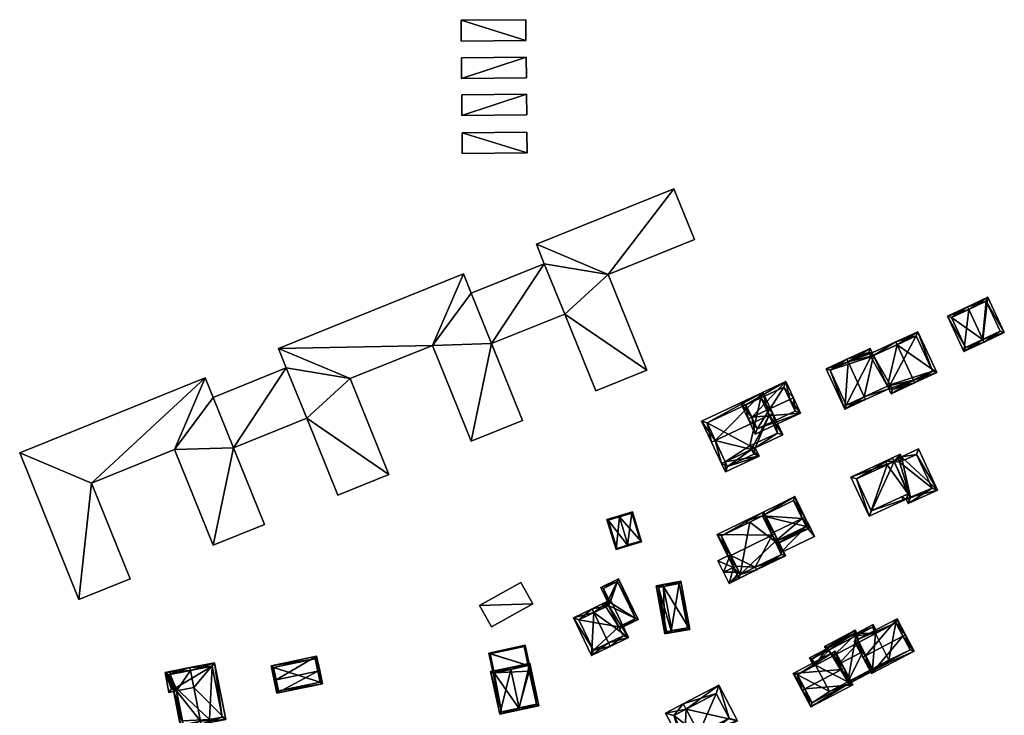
# Model space of a CAD drawing. Header units: inches. Extents: x 2558739 to 2563058, y 1133992 to 1137021.
# Tile 87 of 97: x 2560022 to 2560266, y 1136326 to 1136498. Entities that reach past the tile are written whole.
import ezdxf

# ---------------------------------------------------------------- set-up
doc = ezdxf.new("R2010")
doc.units = ezdxf.units.IN
doc.header["$MEASUREMENT"] = 0
doc.layers.add('Gebaeude Einzelhaus', color=10, linetype='Continuous')
doc.layers.add('Offenes Gebaeude', color=10, linetype='Continuous')

msp = doc.modelspace()

# ---------------------------------------------------------------- meshes
at = {"layer": 'Gebaeude Einzelhaus'}
mesh = msp.add_polyface(dxfattribs=at)
corners = [(2560040.057, 1136383.163, 386.84), (2560036.962, 1136354.38, 386.839), (2560049.618, 1136359.493, 386.839), (2560022.318, 1136390.634, 386.84), (2560068.149, 1136409.147, 386.84), (2560060.59, 1136391.458, 386.84), (2560075.125, 1136391.878, 386.84), (2560070.152, 1136367.787, 386.84), (2560070.092, 1136404.335, 386.84), (2560082.793, 1136372.894, 386.84), (2560088.177, 1136411.641, 386.84), (2560093.209, 1136399.183, 386.84), (2560113.517, 1136385.305, 386.84), (2560100.878, 1136380.199, 386.84), (2560103.955, 1136408.975, 386.84), (2560086.233, 1136416.453, 386.84), (2560124.307, 1136417.196, 386.84), (2560138.892, 1136417.637, 386.84), (2560133.869, 1136393.526, 386.84), (2560133.86, 1136430.094, 386.84), (2560131.916, 1136434.906, 386.84), (2560146.561, 1136398.653, 386.84), (2560151.916, 1136437.388, 386.84), (2560156.949, 1136424.931, 386.84), (2560177.273, 1136411.059, 386.84), (2560164.617, 1136405.947, 386.84), (2560167.712, 1136434.73, 386.84), (2560183.941, 1136455.922, 386.84), (2560189.024, 1136443.339, 386.84), (2560149.972, 1136442.2, 386.84), (2560133.86, 1136430.094, 372.836), (2560151.916, 1136437.388, 372.836), (2560131.916, 1136434.906, 372.836), (2560086.233, 1136416.453, 372.836), (2560088.177, 1136411.641, 372.836), (2560070.092, 1136404.335, 372.836), (2560068.149, 1136409.147, 372.836), (2560022.318, 1136390.634, 372.836), (2560036.962, 1136354.38, 372.836), (2560049.618, 1136359.493, 372.836), (2560040.057, 1136383.163, 372.836), (2560060.59, 1136391.458, 372.836), (2560070.152, 1136367.787, 372.836), (2560082.793, 1136372.894, 372.836), (2560075.125, 1136391.878, 372.836), (2560093.209, 1136399.183, 372.836), (2560100.878, 1136380.199, 372.836), (2560113.517, 1136385.305, 372.836), (2560103.955, 1136408.975, 372.836), (2560124.307, 1136417.196, 372.836), (2560133.869, 1136393.526, 372.836), (2560146.561, 1136398.653, 372.836), (2560138.892, 1136417.637, 372.836), (2560156.949, 1136424.931, 372.836), (2560164.617, 1136405.947, 372.836), (2560177.273, 1136411.059, 372.836), (2560167.712, 1136434.73, 372.836), (2560189.024, 1136443.339, 372.836), (2560183.941, 1136455.922, 372.836), (2560149.972, 1136442.2, 372.836)]
mesh.append_faces([[corners[k] for k in face] for face in [(22, 26, 29), (29, 26, 27), (27, 26, 28), (22, 23, 26), (26, 23, 24), (24, 23, 25), (19, 17, 22), (22, 17, 23), (17, 18, 21), (15, 16, 20), (20, 16, 19), (19, 16, 17), (17, 16, 18), (10, 14, 15), (15, 14, 16), (10, 11, 14), (14, 11, 12), (12, 11, 13), (8, 6, 10), (10, 6, 11), (6, 7, 9), (4, 5, 8), (8, 5, 6), (6, 5, 7), (3, 0, 4), (4, 0, 5), (3, 1, 0), (0, 1, 2)]], dxfattribs={"color": 13})
mesh.append_faces([[corners[k] for k in face] for face in [(36, 40, 37), (37, 40, 38), (38, 40, 39), (35, 41, 36), (36, 41, 40), (34, 44, 35), (35, 44, 41), (41, 44, 42), (42, 44, 43), (34, 45, 44), (45, 47, 46), (33, 48, 34), (34, 48, 45), (45, 48, 47), (30, 49, 32), (32, 49, 33), (33, 49, 48), (31, 52, 30), (30, 52, 49), (49, 52, 50), (50, 52, 51), (31, 53, 52), (53, 55, 54), (57, 56, 58), (58, 56, 59), (59, 56, 31), (31, 56, 53), (53, 56, 55), (22, 29, 31), (31, 29, 59), (29, 27, 59), (59, 27, 58), (27, 28, 58), (58, 28, 57), (28, 26, 57), (57, 26, 56), (26, 24, 56), (56, 24, 55), (24, 25, 55), (55, 25, 54), (25, 23, 54), (54, 23, 53), (23, 17, 53), (53, 17, 52), (17, 21, 52), (52, 21, 51), (21, 18, 51), (51, 18, 50), (18, 16, 50), (50, 16, 49), (16, 14, 49), (49, 14, 48), (14, 12, 48), (48, 12, 47), (12, 13, 47), (47, 13, 46), (13, 11, 46), (46, 11, 45), (11, 6, 45), (45, 6, 44), (6, 9, 44), (44, 9, 43), (9, 7, 43), (43, 7, 42), (7, 5, 42), (42, 5, 41), (5, 0, 41), (41, 0, 40), (0, 2, 40), (40, 2, 39), (2, 1, 39), (39, 1, 38), (1, 3, 38), (38, 3, 37), (3, 4, 37), (37, 4, 36), (4, 8, 36), (36, 8, 35), (8, 10, 35), (35, 10, 34), (10, 15, 34), (34, 15, 33), (15, 20, 33), (33, 20, 32), (20, 19, 32), (32, 19, 30), (19, 22, 30), (30, 22, 31)]], dxfattribs={"color": 41})
mesh = msp.add_polyface(dxfattribs=at)
corners = [(2560256.764, 1136426.066, 384.401), (2560256.446, 1136426.745, 384.401), (2560251.491, 1136424.429, 381.082), (2560255.578, 1136415.685, 381.082), (2560260.217, 1136418.682, 384.401), (2560260.534, 1136418.003, 384.401), (2560265.544, 1136420.344, 381.082), (2560261.456, 1136429.088, 381.082), (2560255.939, 1136416.682, 381.536), (2560264.547, 1136420.706, 381.532), (2560260.181, 1136418.665, 384.377), (2560261.095, 1136428.09, 381.532), (2560252.488, 1136424.067, 381.537), (2560260.181, 1136418.665, 373.848), (2560264.547, 1136420.706, 373.848), (2560261.095, 1136428.09, 373.848), (2560252.488, 1136424.067, 373.848), (2560255.939, 1136416.682, 373.848)]
mesh.append_faces([[corners[k] for k in face] for face in [(12, 8, 2), (0, 12, 1), (11, 0, 1), (1, 12, 2), (7, 11, 1), (9, 11, 6), (6, 11, 7), (4, 9, 5), (5, 8, 10), (10, 4, 5), (5, 9, 6), (2, 8, 3), (3, 8, 5), (4, 7, 0), (0, 7, 1), (5, 6, 4), (4, 6, 7), (0, 3, 4), (4, 3, 5), (0, 2, 3), (0, 1, 2)]], dxfattribs={"color": 13})
mesh.append_faces([[corners[k] for k in face] for face in [(13, 15, 14), (13, 16, 15), (13, 17, 16), (8, 17, 13), (8, 13, 10), (16, 17, 8), (12, 16, 8), (15, 16, 0), (0, 16, 12), (11, 15, 0), (14, 15, 9), (9, 15, 11), (13, 14, 9), (4, 13, 9), (10, 13, 4)]], dxfattribs={"color": 41})
mesh = msp.add_polyface(dxfattribs=at)
corners = [(2560239.043, 1136417.362, 385.231), (2560248.835, 1136410.463, 380.916), (2560244.174, 1136420.558, 380.916), (2560243.075, 1136408.629, 385.231), (2560243.389, 1136407.948, 385.231), (2560238.728, 1136418.043, 385.231), (2560237.563, 1136405.258, 380.916), (2560237.015, 1136406.444, 380.916), (2560236.701, 1136407.125, 380.916), (2560233.216, 1136414.671, 380.916), (2560232.901, 1136415.353, 380.916), (2560237.929, 1136406.253, 381.42), (2560237.381, 1136407.439, 381.42), (2560247.84, 1136410.829, 381.455), (2560243.807, 1136419.562, 381.456), (2560226.983, 1136413.095, 385.231), (2560232.406, 1136416.425, 380.916), (2560226.669, 1136413.776, 385.231), (2560230.964, 1136404.476, 385.231), (2560231.278, 1136403.795, 385.231), (2560221.541, 1136411.409, 380.916), (2560226.15, 1136401.426, 380.916), (2560232.04, 1136415.43, 381.428), (2560232.535, 1136414.357, 381.428), (2560222.537, 1136411.042, 381.489), (2560226.517, 1136402.422, 381.489), (2560237.381, 1136407.439, 372.824), (2560236.701, 1136407.125, 372.824), (2560237.929, 1136406.253, 372.824), (2560247.84, 1136410.829, 372.824), (2560243.807, 1136419.562, 372.824), (2560233.216, 1136414.671, 372.824), (2560232.535, 1136414.357, 372.824), (2560232.04, 1136415.43, 372.824), (2560222.537, 1136411.042, 372.824), (2560226.517, 1136402.422, 372.824)]
mesh.append_faces([[corners[k] for k in face] for face in [(21, 25, 19), (19, 25, 18), (15, 24, 17), (17, 24, 20), (20, 24, 21), (21, 24, 25), (23, 10, 9), (23, 22, 10), (10, 22, 16), (16, 22, 17), (17, 22, 15), (7, 18, 8), (7, 19, 18), (15, 21, 18), (18, 21, 19), (17, 20, 15), (15, 20, 21), (9, 18, 8), (8, 18, 7), (7, 18, 19), (10, 15, 9), (9, 15, 18), (10, 16, 15), (15, 16, 17), (2, 14, 5), (5, 14, 0), (4, 13, 1), (1, 13, 2), (2, 13, 14), (4, 3, 13), (12, 7, 8), (12, 11, 7), (7, 11, 6), (6, 11, 4), (4, 11, 3), (5, 9, 10), (5, 0, 9), (9, 5, 10), (8, 0, 9), (9, 0, 5), (7, 3, 8), (8, 3, 0), (7, 6, 3), (3, 6, 4), (0, 2, 5), (4, 1, 3), (3, 1, 0), (0, 1, 2)]], dxfattribs={"color": 13})
mesh.append_faces([[corners[k] for k in face] for face in [(32, 27, 35), (32, 35, 34), (32, 34, 33), (31, 27, 32), (8, 35, 27), (18, 25, 8), (8, 25, 35), (25, 24, 35), (35, 24, 34), (15, 22, 24), (24, 22, 34), (34, 22, 33), (22, 23, 33), (33, 23, 32), (23, 9, 32), (32, 9, 31), (26, 30, 29), (26, 29, 28), (31, 30, 26), (31, 26, 27), (9, 30, 31), (9, 14, 30), (9, 0, 14), (14, 13, 30), (30, 13, 29), (3, 11, 13), (13, 11, 29), (29, 11, 28), (11, 12, 28), (28, 12, 26), (12, 8, 26), (26, 8, 27)]], dxfattribs={"color": 41})
mesh = msp.add_polyface(dxfattribs=at)
corners = [(2560203.16, 1136399.434, 381.166), (2560211.596, 1136408.234, 379.617), (2560200.391, 1136402.99, 379.617), (2560212.553, 1136403.831, 381.166), (2560213.459, 1136404.255, 381.166), (2560202.254, 1136399.01, 381.166), (2560204.026, 1136395.223, 379.617), (2560215.231, 1136400.468, 379.617), (2560201.721, 1136402.509, 379.969), (2560204.509, 1136396.553, 379.987), (2560213.901, 1136400.95, 379.988), (2560211.115, 1136406.904, 379.97), (2560213.901, 1136400.95, 373.447), (2560211.115, 1136406.904, 373.447), (2560201.721, 1136402.509, 373.447), (2560204.509, 1136396.553, 373.447)]
mesh.append_faces([[corners[k] for k in face] for face in [(11, 8, 1), (3, 11, 4), (10, 3, 4), (4, 11, 1), (7, 9, 10), (7, 10, 4), (6, 9, 7), (0, 9, 5), (8, 0, 5), (5, 9, 6), (1, 8, 2), (2, 8, 5), (0, 7, 3), (3, 7, 4), (5, 6, 0), (0, 6, 7), (0, 2, 5), (4, 1, 3), (3, 1, 0), (0, 1, 2)]], dxfattribs={"color": 13})
mesh.append_faces([[corners[k] for k in face] for face in [(13, 15, 14), (12, 15, 13), (9, 15, 12), (9, 12, 10), (14, 15, 0), (0, 15, 9), (8, 14, 0), (13, 14, 8), (11, 13, 8), (12, 13, 3), (3, 13, 11), (10, 12, 3)]], dxfattribs={"color": 41})
mesh = msp.add_polyface(dxfattribs=at)
corners = [(2560207.431, 1136399.912, 383.156), (2560208.336, 1136400.336, 383.156), (2560205.889, 1136405.563, 380.833), (2560194.128, 1136393.685, 383.156), (2560190.774, 1136398.489, 380.833), (2560193.221, 1136393.261, 383.156), (2560210.81, 1136395.051, 380.833), (2560203.117, 1136391.45, 380.833), (2560204.023, 1136391.874, 380.833), (2560195.695, 1136387.976, 380.833), (2560196.602, 1136388.4, 380.833), (2560202.693, 1136392.355, 381.231), (2560209.48, 1136395.534, 381.232), (2560205.408, 1136404.233, 381.236), (2560192.104, 1136398.008, 381.235), (2560196.665, 1136385.903, 380.281), (2560204.994, 1136389.801, 380.281), (2560203.664, 1136390.284, 380.522), (2560197.148, 1136387.233, 380.522), (2560202.693, 1136392.355, 373.206), (2560203.117, 1136391.45, 373.206), (2560209.48, 1136395.534, 373.206), (2560205.408, 1136404.233, 373.206), (2560192.104, 1136398.008, 373.206), (2560196.602, 1136388.4, 373.206), (2560197.148, 1136387.233, 373.206), (2560203.664, 1136390.284, 373.206)]
mesh.append_faces([[corners[k] for k in face] for face in [(9, 18, 15), (10, 18, 9), (8, 17, 7), (18, 17, 16), (15, 18, 16), (16, 17, 8), (10, 16, 7), (7, 16, 8), (10, 15, 16), (10, 9, 15), (5, 3, 9), (9, 3, 10), (4, 14, 5), (5, 14, 3), (13, 1, 0), (4, 2, 14), (14, 2, 13), (13, 2, 1), (8, 12, 6), (6, 12, 1), (1, 12, 0), (8, 11, 12), (8, 7, 11), (7, 3, 10), (10, 3, 9), (9, 3, 5), (6, 0, 8), (8, 0, 7), (7, 0, 3), (6, 1, 0), (3, 4, 5), (0, 2, 3), (3, 2, 4), (0, 1, 2)]], dxfattribs={"color": 13})
mesh.append_faces([[corners[k] for k in face] for face in [(20, 26, 25), (20, 25, 24), (7, 17, 20), (20, 17, 26), (17, 18, 26), (26, 18, 25), (18, 24, 25), (18, 10, 24), (19, 24, 23), (19, 23, 22), (19, 22, 21), (20, 24, 19), (3, 24, 10), (3, 23, 24), (3, 14, 23), (14, 22, 23), (14, 13, 22), (0, 22, 13), (0, 21, 22), (0, 12, 21), (12, 11, 21), (21, 11, 19), (11, 7, 19), (19, 7, 20)]], dxfattribs={"color": 41})
mesh = msp.add_polyface(dxfattribs=at)
corners = [(2560238.309, 1136388.484, 386.218), (2560237.889, 1136389.391, 386.218), (2560227.671, 1136384.654, 381.241), (2560232.171, 1136374.949, 381.241), (2560242.22, 1136379.607, 386.136), (2560242.389, 1136379.685, 386.218), (2560229, 1136384.168, 381.683), (2560232.659, 1136376.276, 381.683), (2560241.796, 1136380.513, 386.134), (2560241.83, 1136378.078, 384.881), (2560242.389, 1136379.685, 384.315), (2560242.22, 1136379.607, 384.404), (2560249.031, 1136381.418, 381.088), (2560240.146, 1136389.649, 383.285), (2560238.309, 1136388.484, 384.316), (2560241.313, 1136379.186, 384.882), (2560241.796, 1136380.513, 384.406), (2560240.246, 1136379.794, 385.223), (2560240.666, 1136378.888, 385.223), (2560244.319, 1136391.583, 381.088), (2560239.845, 1136390.299, 383.285), (2560236.166, 1136388.593, 385.223), (2560236.587, 1136387.686, 385.223), (2560242.314, 1136379.405, 384.404), (2560247.704, 1136381.905, 381.565), (2560243.833, 1136390.255, 381.565), (2560239.66, 1136388.321, 383.763), (2560239.359, 1136388.971, 383.763), (2560238.309, 1136388.484, 372.765), (2560236.587, 1136387.686, 372.765), (2560229, 1136384.168, 372.765), (2560232.659, 1136376.276, 372.765), (2560241.796, 1136380.513, 372.765), (2560242.22, 1136379.607, 372.765), (2560242.389, 1136379.685, 372.765), (2560242.314, 1136379.405, 372.765), (2560247.704, 1136381.905, 372.765), (2560243.833, 1136390.255, 372.765), (2560239.66, 1136388.321, 372.765), (2560239.359, 1136388.971, 372.765)]
mesh.append_faces([[corners[k] for k in face] for face in [(17, 15, 18), (20, 14, 21), (21, 14, 22), (13, 27, 20), (20, 27, 14), (13, 26, 27), (12, 25, 19), (19, 25, 13), (13, 25, 26), (9, 24, 12), (12, 24, 25), (15, 23, 9), (9, 23, 24), (15, 11, 23), (17, 16, 15), (15, 16, 11), (14, 21, 22), (14, 20, 21), (14, 13, 20), (13, 12, 19), (15, 17, 18), (15, 16, 17), (9, 11, 15), (15, 11, 16), (14, 10, 13), (13, 10, 12), (12, 10, 9), (9, 10, 11), (7, 8, 4), (6, 7, 3), (3, 7, 4), (2, 6, 3), (1, 6, 2), (0, 6, 1), (0, 4, 5), (0, 3, 4), (0, 2, 3), (0, 1, 2)]], dxfattribs={"color": 13})
mesh.append_faces([[corners[k] for k in face] for face in [(36, 38, 37), (38, 28, 39), (33, 34, 35), (35, 34, 36), (36, 34, 38), (38, 34, 28), (27, 28, 14), (27, 39, 28), (27, 26, 39), (39, 26, 38), (26, 25, 38), (38, 25, 37), (25, 24, 37), (37, 24, 36), (24, 35, 36), (24, 23, 35), (11, 35, 23), (11, 33, 35), (29, 31, 30), (29, 32, 31), (32, 34, 33), (29, 28, 32), (32, 28, 34), (0, 5, 14), (14, 5, 10), (11, 5, 4), (11, 10, 5), (11, 32, 33), (11, 16, 32), (11, 4, 16), (16, 4, 8), (7, 16, 8), (7, 32, 16), (7, 31, 32), (7, 6, 31), (31, 6, 30), (14, 6, 0), (14, 29, 6), (6, 29, 30), (14, 28, 29)]], dxfattribs={"color": 41})
mesh = msp.add_polyface(dxfattribs=at)
corners = [(2560215.629, 1136374.434, 383.107), (2560216.303, 1136374.764, 383.107), (2560213.831, 1136379.815, 380.895), (2560205.814, 1136375.059, 381.19), (2560201.656, 1136373.861, 380.895), (2560201.986, 1136373.187, 381.19), (2560207.954, 1136370.681, 383.107), (2560208.92, 1136368.707, 382.118), (2560217.598, 1136372.115, 381.78), (2560209.25, 1136368.032, 381.78), (2560216.594, 1136372.46, 382.118), (2560213.488, 1136378.811, 381.191), (2560216.299, 1136373.064, 380.795), (2560213.488, 1136378.811, 373.339), (2560216.594, 1136372.46, 373.339), (2560216.299, 1136373.064, 380.895), (2560216.594, 1136372.46, 380.631), (2560216.594, 1136372.46, 380.531), (2560205.814, 1136375.06, 373.339), (2560208.92, 1136368.707, 380.53), (2560208.92, 1136368.706, 373.339), (2560208.92, 1136368.707, 380.63)]
mesh.append_faces([[corners[k] for k in face] for face in [(4, 3, 5), (11, 1, 0), (4, 2, 3), (3, 2, 11), (11, 2, 1), (9, 10, 8), (8, 10, 1), (1, 10, 0), (9, 7, 10), (0, 8, 1), (0, 7, 8), (8, 7, 9), (0, 6, 7), (0, 3, 6), (3, 4, 5), (0, 2, 3), (3, 2, 4), (0, 1, 2)]], dxfattribs={"color": 13})
mesh.append_faces([[corners[k] for k in face] for face in [(14, 18, 13), (14, 20, 18), (10, 7, 16), (16, 7, 21), (14, 19, 20), (14, 17, 19), (11, 13, 3), (3, 13, 18), (14, 12, 17), (15, 10, 16), (12, 0, 15), (15, 0, 10), (12, 11, 0), (14, 13, 12), (12, 13, 11)]], dxfattribs={"color": 41})
mesh = msp.add_polyface(dxfattribs=at)
corners = [(2560170.456, 1136374.799, 380.066), (2560173.691, 1136376.046, 379.291), (2560170.383, 1136375.038, 380.066), (2560175.949, 1136368.635, 379.291), (2560172.569, 1136367.863, 380.066), (2560172.641, 1136367.626, 380.066), (2560169.623, 1136366.708, 379.291), (2560167.364, 1136374.118, 379.291), (2560173.525, 1136375.735, 379.347), (2560175.638, 1136368.801, 379.347), (2560167.676, 1136373.951, 379.352), (2560169.789, 1136367.02, 379.352), (2560172.475, 1136367.834, 380.042), (2560172.475, 1136367.834, 373.212), (2560175.638, 1136368.801, 373.212), (2560173.525, 1136375.735, 373.212), (2560167.676, 1136373.951, 373.212), (2560169.789, 1136367.02, 373.212)]
mesh.append_faces([[corners[k] for k in face] for face in [(4, 9, 5), (5, 11, 12), (12, 4, 5), (5, 9, 3), (10, 11, 6), (6, 11, 5), (7, 10, 6), (0, 10, 2), (8, 0, 2), (2, 10, 7), (9, 8, 1), (3, 9, 1), (1, 8, 2), (7, 0, 2), (7, 6, 0), (0, 6, 4), (4, 6, 5), (3, 4, 5), (3, 0, 4), (3, 1, 0), (0, 1, 2)]], dxfattribs={"color": 13})
mesh.append_faces([[corners[k] for k in face] for face in [(13, 17, 16), (13, 16, 15), (13, 15, 14), (11, 17, 13), (11, 13, 12), (16, 17, 10), (10, 17, 11), (15, 16, 0), (0, 16, 10), (8, 15, 0), (14, 15, 9), (9, 15, 8), (13, 14, 9), (4, 13, 9), (12, 13, 4)]], dxfattribs={"color": 41})
mesh = msp.add_polyface(dxfattribs=at)
corners = [(2560208.158, 1136370.265, 383.82), (2560206.158, 1136376.063, 381.055), (2560194.639, 1136370.429, 381.055), (2560208.831, 1136370.594, 383.82), (2560197.988, 1136365.29, 383.82), (2560197.314, 1136364.96, 383.82), (2560199.286, 1136362.636, 382.465), (2560198.611, 1136362.306, 382.465), (2560204.005, 1136362.358, 381.399), (2560200.306, 1136360.55, 381.399), (2560211.48, 1136365.179, 381.055), (2560204.334, 1136361.685, 381.055), (2560205.814, 1136375.059, 381.396), (2560195.643, 1136370.085, 381.396), (2560210.476, 1136365.523, 381.399), (2560208.92, 1136368.707, 382.118), (2560207.954, 1136370.681, 383.107), (2560210.294, 1136365.896, 379.302), (2560210.476, 1136365.523, 373.339), (2560210.294, 1136365.896, 379.402), (2560208.92, 1136368.707, 380.63), (2560208.92, 1136368.706, 373.339), (2560208.92, 1136368.707, 380.53), (2560205.814, 1136375.059, 381.19), (2560202.661, 1136373.517, 373.339), (2560195.643, 1136370.085, 373.339), (2560205.814, 1136375.06, 373.339), (2560197.903, 1136365.464, 380.685), (2560197.903, 1136365.464, 380.785), (2560200.306, 1136360.55, 373.339), (2560200.021, 1136361.132, 381.597), (2560200.306, 1136360.55, 381.299), (2560199.286, 1136362.636, 382.365), (2560204.005, 1136362.359, 381.299)]
mesh.append_faces([[corners[k] for k in face] for face in [(8, 14, 11), (11, 14, 10), (10, 14, 3), (3, 14, 0), (6, 5, 4), (6, 7, 5), (1, 13, 2), (2, 13, 5), (5, 13, 4), (3, 12, 1), (1, 12, 13), (3, 0, 12), (0, 10, 3), (4, 8, 0), (0, 8, 10), (10, 8, 11), (4, 6, 8), (8, 6, 9), (4, 5, 6), (6, 5, 7), (0, 2, 4), (4, 2, 5), (3, 1, 0), (0, 1, 2)]], dxfattribs={"color": 13})
mesh.append_faces([[corners[k] for k in face] for face in [(21, 24, 26), (18, 29, 21), (21, 29, 24), (24, 29, 25), (29, 33, 31), (33, 14, 8), (29, 18, 33), (33, 18, 14), (4, 28, 6), (27, 30, 32), (30, 31, 9), (27, 29, 30), (30, 29, 31), (27, 25, 29), (4, 13, 28), (28, 13, 27), (27, 13, 25), (23, 13, 12), (26, 24, 23), (23, 24, 13), (13, 24, 25), (12, 16, 23), (17, 21, 22), (17, 18, 21), (15, 14, 20), (20, 14, 19), (19, 14, 17), (17, 14, 18), (12, 0, 16), (16, 0, 15), (15, 0, 14)]], dxfattribs={"color": 41})
mesh = msp.add_polyface(dxfattribs=at)
corners = [(2560166.226, 1136353.283, 382.626), (2560166.661, 1136352.382, 382.626), (2560167.112, 1136352.599, 382.346), (2560167.509, 1136353.903, 381.827), (2560167.778, 1136352.921, 381.931), (2560175.113, 1136349.406, 379.086), (2560170.325, 1136347.649, 381.931), (2560170.24, 1136359.491, 379.086), (2560170.542, 1136347.198, 381.931), (2560165.844, 1136357.366, 381.823), (2560166.511, 1136357.133, 381.543), (2560168.176, 1136353.67, 381.547), (2560166.894, 1136353.05, 382.346), (2560170.007, 1136358.823, 379.366), (2560174.445, 1136349.639, 379.366), (2560170.007, 1136358.823, 372.798), (2560174.445, 1136349.639, 372.798), (2560166.511, 1136357.133, 372.798), (2560168.176, 1136353.67, 372.798), (2560166.894, 1136353.05, 372.798), (2560167.112, 1136352.599, 372.798), (2560170.325, 1136347.649, 372.798), (2560167.778, 1136352.921, 372.798)]
mesh.append_faces([[corners[k] for k in face] for face in [(0, 12, 1), (1, 12, 2), (14, 8, 6), (14, 5, 8), (13, 7, 14), (14, 7, 5), (10, 9, 13), (13, 9, 7), (0, 3, 12), (12, 3, 11), (11, 3, 10), (10, 3, 9), (3, 7, 9), (5, 6, 8), (3, 4, 7), (7, 4, 5), (5, 4, 6), (0, 2, 3), (3, 2, 4), (0, 1, 2)]], dxfattribs={"color": 13})
mesh.append_faces([[corners[k] for k in face] for face in [(16, 18, 15), (15, 18, 17), (16, 22, 18), (18, 22, 19), (19, 22, 20), (16, 21, 22), (16, 14, 21), (21, 14, 6), (2, 12, 20), (20, 12, 19), (12, 11, 19), (19, 11, 18), (11, 10, 18), (18, 10, 17), (10, 13, 17), (17, 13, 15), (13, 14, 15), (15, 14, 16)]], dxfattribs={"color": 41})
mesh = msp.add_polyface(dxfattribs=at)
corners = [(2560181.357, 1136357.592, 382.001), (2560187.859, 1136346.998, 380.785), (2560185.659, 1136358.895, 380.785), (2560183.378, 1136346.674, 382.001), (2560183.468, 1136346.185, 382.001), (2560181.266, 1136358.083, 382.001), (2560179.51, 1136357.758, 381.116), (2560181.71, 1136345.86, 381.116), (2560187.276, 1136347.399, 380.921), (2560182.111, 1136346.443, 381.364), (2560183.254, 1136346.651, 381.939), (2560185.259, 1136358.313, 380.921), (2560180.093, 1136357.358, 381.364), (2560183.254, 1136346.651, 373.384), (2560187.276, 1136347.399, 373.384), (2560185.259, 1136358.313, 373.384), (2560180.093, 1136357.358, 373.384), (2560182.111, 1136346.443, 373.384)]
mesh.append_faces([[corners[k] for k in face] for face in [(12, 9, 6), (6, 9, 7), (0, 12, 5), (11, 0, 5), (5, 12, 6), (2, 11, 5), (8, 11, 1), (1, 11, 2), (3, 8, 4), (4, 9, 10), (10, 3, 4), (7, 9, 4), (4, 8, 1), (0, 7, 3), (3, 7, 4), (0, 6, 7), (0, 5, 6), (0, 2, 5), (4, 1, 3), (3, 1, 0), (0, 1, 2)]], dxfattribs={"color": 13})
mesh.append_faces([[corners[k] for k in face] for face in [(13, 17, 16), (13, 16, 15), (13, 15, 14), (9, 17, 13), (9, 13, 10), (16, 17, 12), (12, 17, 9), (0, 16, 12), (15, 16, 11), (11, 16, 0), (14, 15, 8), (8, 15, 11), (13, 14, 8), (10, 13, 8), (10, 8, 3)]], dxfattribs={"color": 41})
mesh = msp.add_polyface(dxfattribs=at)
corners = [(2560167.763, 1136343.669, 385.197), (2560168.198, 1136342.77, 385.197), (2560172.733, 1136344.961, 382.1), (2560164.141, 1136351.164, 385.197), (2560168.243, 1136354.256, 382.1), (2560163.706, 1136352.065, 385.197), (2560159.114, 1136349.845, 382.1), (2560163.605, 1136340.551, 382.1), (2560171.398, 1136345.426, 382.715), (2560167.778, 1136352.921, 382.714), (2560160.449, 1136349.38, 382.707), (2560164.07, 1136341.886, 382.707), (2560171.398, 1136345.426, 372.798), (2560164.07, 1136341.886, 372.798), (2560170.325, 1136347.649, 381.931), (2560167.778, 1136352.921, 381.931), (2560170.325, 1136347.649, 372.798), (2560167.112, 1136352.599, 382.346), (2560160.449, 1136349.38, 372.798), (2560167.112, 1136352.599, 372.798), (2560167.778, 1136352.921, 372.798)]
mesh.append_faces([[corners[k] for k in face] for face in [(7, 11, 1), (1, 11, 0), (10, 5, 3), (7, 6, 11), (11, 6, 10), (10, 6, 5), (4, 9, 5), (5, 9, 3), (8, 1, 0), (4, 2, 9), (9, 2, 8), (8, 2, 1), (3, 7, 0), (0, 7, 1), (5, 6, 3), (3, 6, 7), (3, 4, 5), (0, 2, 3), (3, 2, 4), (0, 1, 2)]], dxfattribs={"color": 13})
mesh.append_faces([[corners[k] for k in face] for face in [(16, 19, 20), (16, 18, 19), (12, 13, 16), (16, 13, 18), (11, 10, 13), (13, 10, 18), (18, 17, 19), (17, 9, 15), (17, 3, 9), (18, 10, 17), (17, 10, 3), (16, 14, 12), (12, 14, 8), (8, 14, 9), (9, 14, 15), (0, 11, 8), (8, 11, 12), (12, 11, 13)]], dxfattribs={"color": 41})
mesh = msp.add_polyface(dxfattribs=at)
corners = [(2560240.466, 1136345.328, 384.082), (2560241.13, 1136345.679, 384.082), (2560239.045, 1136349.624, 381.237), (2560231.242, 1136340.455, 384.082), (2560228.494, 1136344.05, 381.237), (2560230.579, 1136340.105, 384.082), (2560243.275, 1136341.616, 381.237), (2560232.725, 1136336.043, 381.237), (2560238.732, 1136348.61, 381.715), (2560242.262, 1136341.929, 381.701), (2560229.507, 1136343.737, 381.715), (2560233.038, 1136337.056, 381.701), (2560238.732, 1136348.61, 373.731), (2560242.262, 1136341.929, 373.731), (2560233.731, 1136345.969, 381.29), (2560233.731, 1136345.968, 373.731), (2560229.507, 1136343.737, 381.29), (2560230.661, 1136341.554, 382.778), (2560232.961, 1136337.202, 379.98), (2560233.038, 1136337.056, 379.886), (2560232.961, 1136337.202, 373.731), (2560233.038, 1136337.056, 373.731), (2560237.033, 1136339.353, 373.731)]
mesh.append_faces([[corners[k] for k in face] for face in [(6, 11, 9), (7, 11, 6), (3, 11, 5), (10, 3, 5), (5, 11, 7), (8, 10, 4), (4, 10, 5), (2, 8, 4), (0, 8, 1), (9, 0, 1), (6, 9, 1), (1, 8, 2), (7, 3, 5), (7, 0, 3), (7, 6, 0), (0, 6, 1), (3, 4, 5), (0, 2, 3), (3, 2, 4), (0, 1, 2)]], dxfattribs={"color": 13})
mesh.append_faces([[corners[k] for k in face] for face in [(13, 22, 12), (12, 22, 15), (13, 21, 22), (22, 21, 20), (9, 19, 13), (13, 19, 21), (9, 11, 19), (19, 20, 21), (19, 18, 20), (17, 10, 16), (17, 3, 10), (19, 11, 18), (18, 11, 17), (17, 11, 3), (10, 14, 16), (14, 12, 15), (10, 8, 14), (14, 8, 12), (0, 9, 8), (8, 9, 12), (12, 9, 13)]], dxfattribs={"color": 41})
mesh = msp.add_polyface(dxfattribs=at)
corners = [(2560227.133, 1136333.614, 379.724), (2560222.183, 1136330.944, 379.696), (2560237.698, 1136339.139, 379.696), (2560222.16, 1136330.987, 379.724), (2560233.038, 1136337.056, 379.886), (2560237.548, 1136339.439, 379.886), (2560226.922, 1136334.013, 379.98), (2560232.961, 1136337.202, 379.98), (2560230.661, 1136341.554, 382.778), (2560224.624, 1136338.365, 382.778), (2560229.11, 1136346.046, 379.948), (2560229.507, 1136343.737, 381.29), (2560233.731, 1136345.969, 381.29), (2560223.471, 1136340.548, 381.29), (2560233.165, 1136348.221, 379.931), (2560234.173, 1136346.202, 381.29), (2560221.501, 1136342.096, 379.911), (2560228.731, 1136346.764, 379.46), (2560221.151, 1136342.759, 379.46), (2560218.94, 1136338.155, 381.29), (2560217.429, 1136339.945, 379.911), (2560218.498, 1136337.921, 381.29), (2560221.828, 1136342.55, 379.761), (2560222.178, 1136341.888, 380.212), (2560218.105, 1136339.736, 380.213), (2560228.523, 1136346.088, 379.761), (2560232.948, 1136347.538, 380.234), (2560228.903, 1136345.368, 380.251), (2560228.903, 1136345.368, 373.731), (2560232.948, 1136347.538, 373.731), (2560228.523, 1136346.088, 373.731), (2560221.828, 1136342.55, 373.731), (2560222.178, 1136341.888, 373.731), (2560218.105, 1136339.736, 373.731), (2560218.94, 1136338.155, 373.731), (2560226.922, 1136334.013, 373.731), (2560232.961, 1136337.202, 373.731), (2560233.731, 1136345.968, 373.731), (2560237.033, 1136339.353, 373.731), (2560222.391, 1136331.62, 373.731)]
mesh.append_faces([[corners[k] for k in face] for face in [(20, 24, 21), (21, 24, 19), (26, 15, 12), (26, 14, 15), (25, 10, 27), (27, 10, 26), (26, 10, 14), (22, 17, 25), (25, 17, 10), (22, 18, 17), (20, 16, 24), (24, 16, 23), (23, 16, 22), (22, 16, 18), (0, 1, 3), (0, 2, 1), (7, 4, 6), (6, 4, 0), (0, 4, 2), (2, 4, 5), (19, 20, 21), (13, 16, 19), (19, 16, 20), (16, 17, 18), (13, 10, 16), (16, 10, 17), (10, 12, 14), (14, 12, 15), (8, 11, 9), (9, 11, 13), (13, 11, 10), (10, 11, 12), (6, 8, 9), (6, 7, 8), (0, 4, 6), (6, 4, 7), (0, 2, 4), (4, 2, 5), (3, 1, 0), (0, 1, 2)]], dxfattribs={"color": 13})
mesh.append_faces([[corners[k] for k in face] for face in [(34, 35, 39), (36, 37, 38), (35, 28, 36), (36, 28, 37), (37, 28, 29), (33, 32, 34), (34, 32, 35), (35, 32, 28), (28, 32, 30), (30, 32, 31), (29, 26, 37), (37, 26, 12), (6, 36, 7), (6, 35, 36), (19, 24, 34), (34, 24, 33), (24, 23, 33), (33, 23, 32), (23, 22, 32), (32, 22, 31), (22, 25, 31), (31, 25, 30), (25, 28, 30), (25, 27, 28), (27, 26, 28), (28, 26, 29)]], dxfattribs={"color": 41})
mesh = msp.add_polyface(dxfattribs=at)
corners = [(2560148.207, 1136336.695, 382.19), (2560148.26, 1136336.451, 382.22), (2560148.571, 1136336.519, 382.22), (2560147.915, 1136338.038, 382.023), (2560147.146, 1136343.066, 381.408), (2560138.205, 1136341.12, 381.408), (2560139.477, 1136336.201, 382.023), (2560139.285, 1136336.159, 382.023), (2560139.529, 1136336.212, 382.023), (2560148.274, 1136336.71, 382.19), (2560146.955, 1136342.769, 381.438), (2560138.503, 1136340.929, 381.438), (2560148.274, 1136336.71, 373.498), (2560146.955, 1136342.769, 373.498), (2560138.503, 1136340.929, 373.498), (2560139.529, 1136336.212, 373.498), (2560148.207, 1136336.695, 373.498), (2560147.915, 1136338.038, 373.498)]
mesh.append_faces([[corners[k] for k in face] for face in [(11, 6, 5), (11, 8, 6), (5, 6, 7), (4, 11, 5), (9, 10, 4), (4, 10, 11), (1, 9, 2), (2, 9, 4), (1, 0, 9), (3, 5, 8), (8, 5, 6), (6, 5, 7), (3, 4, 5), (0, 2, 3), (3, 2, 4), (0, 1, 2)]], dxfattribs={"color": 13})
mesh.append_faces([[corners[k] for k in face] for face in [(12, 17, 13), (13, 17, 14), (14, 17, 15), (12, 16, 17), (12, 9, 16), (16, 9, 0), (14, 15, 11), (11, 15, 8), (11, 10, 14), (14, 10, 13), (10, 12, 13), (10, 9, 12)]], dxfattribs={"color": 41})
mesh = msp.add_polyface(dxfattribs=at)
corners = [(2560085.635, 1136334.521, 380.985), (2560095.678, 1136340.326, 379.105), (2560084.401, 1136337.944, 379.105), (2560095.934, 1136336.697, 380.985), (2560096.423, 1136336.8, 380.985), (2560085.146, 1136334.418, 380.985), (2560085.83, 1136331.178, 379.105), (2560097.108, 1136333.56, 379.105), (2560084.994, 1136337.558, 379.366), (2560095.292, 1136339.734, 379.366), (2560086.216, 1136331.77, 379.389), (2560096.515, 1136333.946, 379.389), (2560096.515, 1136333.946, 373.861), (2560095.292, 1136339.734, 373.861), (2560084.994, 1136337.558, 373.861), (2560086.216, 1136331.77, 373.861)]
mesh.append_faces([[corners[k] for k in face] for face in [(3, 9, 4), (11, 3, 4), (4, 9, 1), (7, 10, 11), (7, 11, 4), (6, 10, 7), (0, 10, 5), (8, 0, 5), (5, 10, 6), (9, 8, 2), (1, 9, 2), (2, 8, 5), (3, 7, 4), (5, 6, 0), (0, 6, 3), (3, 6, 7), (0, 2, 5), (4, 1, 3), (3, 1, 0), (0, 1, 2)]], dxfattribs={"color": 13})
mesh.append_faces([[corners[k] for k in face] for face in [(12, 15, 14), (12, 14, 13), (11, 15, 12), (10, 15, 11), (14, 15, 0), (0, 15, 10), (8, 14, 0), (13, 14, 9), (9, 14, 8), (12, 13, 3), (3, 13, 9), (11, 12, 3)]], dxfattribs={"color": 41})
mesh = msp.add_polyface(dxfattribs=at)
corners = [(2560216.277, 1136332.26, 384.318), (2560217.774, 1136327.821, 381.237), (2560228.146, 1136333.301, 381.237), (2560215.614, 1136331.91, 384.318), (2560225.324, 1136337.04, 384.318), (2560225.986, 1136337.39, 384.318), (2560223.784, 1136341.561, 381.237), (2560213.41, 1136336.081, 381.237), (2560227.133, 1136333.614, 381.737), (2560218.086, 1136328.835, 381.737), (2560223.471, 1136340.548, 381.727), (2560214.424, 1136335.769, 381.727), (2560224.624, 1136338.365, 382.778), (2560226.922, 1136334.013, 379.98), (2560227.133, 1136333.614, 379.724), (2560226.922, 1136334.013, 373.731), (2560227.133, 1136333.614, 373.731), (2560223.471, 1136340.548, 381.29), (2560218.94, 1136338.155, 381.29), (2560214.424, 1136335.769, 373.731), (2560218.94, 1136338.155, 373.731), (2560218.086, 1136328.835, 373.731), (2560222.391, 1136331.62, 373.731)]
mesh.append_faces([[corners[k] for k in face] for face in [(0, 9, 3), (11, 0, 3), (7, 11, 3), (10, 11, 6), (6, 11, 7), (4, 10, 5), (8, 4, 5), (5, 10, 6), (2, 8, 5), (1, 9, 8), (3, 9, 1), (1, 8, 2), (4, 7, 0), (0, 7, 3), (4, 6, 7), (4, 5, 6), (0, 2, 4), (4, 2, 5), (3, 1, 0), (0, 1, 2)]], dxfattribs={"color": 13})
mesh.append_faces([[corners[k] for k in face] for face in [(16, 22, 15), (22, 19, 20), (16, 21, 22), (22, 21, 19), (14, 21, 16), (8, 9, 14), (14, 9, 21), (0, 11, 9), (9, 11, 21), (21, 11, 19), (19, 18, 20), (18, 10, 17), (19, 11, 18), (18, 11, 10), (10, 12, 17), (13, 14, 15), (15, 14, 16), (12, 8, 13), (13, 8, 14), (10, 4, 12), (12, 4, 8)]], dxfattribs={"color": 41})
mesh = msp.add_polyface(dxfattribs=at)
corners = [(2560061.074, 1136331.791, 380.189), (2560060.928, 1136332.526, 380.189), (2560060.192, 1136332.381, 379.452), (2560062.143, 1136322.539, 379.452), (2560066.969, 1136324.26, 384.43), (2560067.115, 1136323.525, 384.43), (2560065.31, 1136332.63, 384.43), (2560064.339, 1136337.526, 384.43), (2560059.368, 1136336.541, 379.452), (2560059.514, 1136335.806, 379.452), (2560064.485, 1136336.791, 384.43), (2560073.229, 1136324.736, 379.452), (2560070.454, 1136338.739, 379.452), (2560062.733, 1136323.421, 380.189), (2560072.348, 1136325.326, 380.051), (2560069.864, 1136337.858, 380.051), (2560058.219, 1136336.314, 379.783), (2560061.074, 1136331.791, 381.214), (2560059.189, 1136331.418, 379.783), (2560059.101, 1136335.724, 380.342), (2560059.779, 1136332.3, 380.342), (2560060.928, 1136332.526, 381.214), (2560060.192, 1136332.381, 373.672), (2560060.928, 1136332.526, 373.672), (2560062.538, 1136324.405, 379.313), (2560062.733, 1136323.421, 379.313), (2560062.538, 1136324.405, 373.672), (2560069.189, 1136324.7, 379.313), (2560072.348, 1136325.326, 373.672), (2560069.189, 1136324.7, 373.672), (2560069.864, 1136337.858, 373.672), (2560059.514, 1136335.806, 373.672), (2560062.733, 1136323.421, 373.672), (2560059.101, 1136335.724, 373.672), (2560059.779, 1136332.3, 373.672)]
mesh.append_faces([[corners[k] for k in face] for face in [(20, 21, 17), (18, 20, 17), (19, 20, 16), (16, 20, 18), (7, 19, 16), (10, 19, 7), (10, 17, 6), (10, 16, 17), (17, 16, 18), (10, 7, 16), (7, 15, 10), (14, 5, 4), (14, 11, 5), (7, 12, 15), (15, 12, 14), (14, 12, 11), (2, 13, 3), (3, 13, 5), (5, 13, 4), (2, 0, 13), (2, 1, 0), (7, 9, 8), (7, 10, 9), (6, 12, 10), (10, 12, 7), (4, 11, 6), (6, 11, 12), (4, 5, 11), (7, 9, 10), (7, 8, 9), (0, 4, 6), (0, 3, 4), (4, 3, 5), (0, 2, 3), (0, 1, 2)]], dxfattribs={"color": 13})
mesh.append_faces([[corners[k] for k in face] for face in [(31, 34, 33), (31, 22, 34), (6, 17, 0), (21, 0, 17), (21, 1, 0), (20, 1, 21), (20, 2, 1), (20, 34, 2), (2, 34, 22), (20, 19, 34), (34, 19, 33), (10, 9, 19), (19, 9, 33), (33, 9, 31), (31, 23, 22), (23, 29, 26), (26, 29, 32), (31, 30, 23), (23, 30, 29), (29, 30, 28), (30, 9, 15), (15, 9, 10), (30, 31, 9), (15, 14, 30), (30, 14, 28), (28, 27, 29), (27, 13, 25), (27, 4, 13), (28, 14, 27), (27, 14, 4), (24, 23, 26), (24, 0, 23), (23, 0, 1), (25, 13, 24), (24, 13, 0), (2, 23, 1), (2, 22, 23)]], dxfattribs={"color": 41})
mesh = msp.add_polyface(dxfattribs=at)
corners = [(2560143.647, 1136337.109, 383.916), (2560138.661, 1136336.535, 382.146), (2560140.954, 1136326.006, 382.146), (2560143.541, 1136337.598, 383.916), (2560145.728, 1136327.557, 383.916), (2560145.834, 1136327.069, 383.916), (2560150.59, 1136328.104, 382.146), (2560148.298, 1136338.633, 382.146), (2560139.256, 1136336.153, 382.323), (2560141.336, 1136326.601, 382.323), (2560145.619, 1136327.533, 383.877), (2560149.995, 1136328.486, 382.328), (2560147.915, 1136338.038, 382.328), (2560145.619, 1136327.533, 373.498), (2560149.995, 1136328.486, 373.498), (2560148.207, 1136336.695, 382.19), (2560148.207, 1136336.695, 373.498), (2560147.915, 1136338.038, 382.023), (2560139.529, 1136336.212, 382.023), (2560139.256, 1136336.153, 373.498), (2560139.529, 1136336.212, 373.498), (2560141.336, 1136326.601, 373.498), (2560147.915, 1136338.038, 373.498)]
mesh.append_faces([[corners[k] for k in face] for face in [(4, 5, 10), (7, 12, 3), (3, 12, 0), (4, 11, 5), (5, 11, 6), (6, 11, 7), (7, 11, 12), (1, 9, 2), (2, 9, 5), (5, 9, 10), (3, 8, 1), (1, 8, 9), (3, 0, 8), (4, 7, 0), (0, 7, 3), (5, 6, 4), (4, 6, 7), (0, 2, 4), (4, 2, 5), (3, 1, 0), (0, 1, 2)]], dxfattribs={"color": 13})
mesh.append_faces([[corners[k] for k in face] for face in [(13, 16, 14), (13, 20, 16), (16, 20, 22), (13, 21, 20), (20, 21, 19), (10, 9, 13), (13, 9, 21), (9, 8, 21), (21, 8, 19), (19, 18, 20), (18, 0, 17), (17, 0, 12), (19, 8, 18), (18, 8, 0), (12, 15, 17), (15, 14, 16), (12, 11, 15), (15, 11, 14), (11, 13, 14), (11, 4, 13), (4, 10, 13)]], dxfattribs={"color": 41})
mesh = msp.add_polyface(dxfattribs=at)
corners = [(2560190.16, 1136321.138, 383.907), (2560190.855, 1136319.811, 383.907), (2560199.628, 1136324.403, 379.64), (2560186.948, 1136327.277, 383.907), (2560195.025, 1136333.196, 379.64), (2560186.253, 1136328.605, 383.907), (2560181.861, 1136326.308, 381.536), (2560186.464, 1136317.514, 381.536), (2560197.604, 1136325.036, 380.286), (2560194.391, 1136331.173, 380.286), (2560187.098, 1136319.538, 382.254), (2560183.886, 1136325.674, 382.254), (2560189.978, 1136321.043, 373.325), (2560187.098, 1136319.538, 373.325), (2560197.604, 1136325.036, 373.325), (2560194.391, 1136331.173, 373.325), (2560183.886, 1136325.674, 373.325)]
mesh.append_faces([[corners[k] for k in face] for face in [(11, 5, 3), (11, 6, 5), (10, 7, 11), (11, 7, 6), (0, 1, 10), (10, 1, 7), (5, 9, 3), (8, 1, 0), (8, 2, 1), (5, 4, 9), (9, 4, 8), (8, 4, 2), (3, 7, 0), (0, 7, 1), (3, 6, 7), (3, 5, 6), (3, 4, 5), (0, 2, 3), (3, 2, 4), (0, 1, 2)]], dxfattribs={"color": 13})
mesh.append_faces([[corners[k] for k in face] for face in [(12, 13, 16), (12, 16, 15), (12, 15, 14), (10, 11, 13), (13, 11, 16), (3, 16, 11), (3, 9, 16), (16, 9, 15), (9, 8, 15), (15, 8, 14), (0, 12, 8), (8, 12, 14), (0, 10, 12), (12, 10, 13)]], dxfattribs={"color": 41})
at = {"layer": 'Offenes Gebaeude'}
mesh = msp.add_polyface(dxfattribs=at)
corners = [(2560147.386, 1136492.596, 379.309), (2560131.338, 1136497.565, 379.309), (2560131.386, 1136492.444, 379.309), (2560147.338, 1136497.716, 379.309), (2560147.386, 1136492.596, 379.209), (2560131.386, 1136492.444, 379.209), (2560147.338, 1136497.716, 379.209), (2560131.338, 1136497.565, 379.209)]
mesh.append_faces([[corners[k] for k in face] for face in [(3, 1, 0), (0, 1, 2)]], dxfattribs={"color": 13})
mesh.append_faces([[corners[k] for k in face] for face in [(4, 7, 6), (5, 7, 4), (2, 7, 5), (1, 7, 2), (6, 7, 3), (3, 7, 1), (4, 6, 0), (0, 6, 3), (5, 4, 2), (2, 4, 0)]], dxfattribs={"color": 41})
mesh = msp.add_polyface(dxfattribs=at)
corners = [(2560147.425, 1136488.44, 379.309), (2560131.474, 1136483.168, 379.309), (2560147.474, 1136483.319, 379.309), (2560131.426, 1136488.288, 379.309), (2560147.425, 1136488.44, 379.209), (2560147.474, 1136483.319, 379.209), (2560131.426, 1136488.288, 379.209), (2560131.474, 1136483.168, 379.209)]
mesh.append_faces([[corners[k] for k in face] for face in [(3, 1, 0), (0, 1, 2)]], dxfattribs={"color": 13})
mesh.append_faces([[corners[k] for k in face] for face in [(4, 7, 6), (5, 7, 4), (2, 7, 5), (1, 7, 2), (6, 7, 3), (3, 7, 1), (4, 6, 0), (0, 6, 3), (5, 4, 2), (2, 4, 0)]], dxfattribs={"color": 41})
mesh = msp.add_polyface(dxfattribs=at)
corners = [(2560147.512, 1136479.276, 379.309), (2560131.561, 1136474.005, 379.309), (2560147.561, 1136474.156, 379.309), (2560131.512, 1136479.125, 379.309), (2560147.512, 1136479.276, 379.209), (2560147.561, 1136474.156, 379.209), (2560131.512, 1136479.125, 379.209), (2560131.561, 1136474.005, 379.209)]
mesh.append_faces([[corners[k] for k in face] for face in [(3, 1, 0), (0, 1, 2)]], dxfattribs={"color": 13})
mesh.append_faces([[corners[k] for k in face] for face in [(4, 7, 6), (5, 7, 4), (2, 7, 5), (1, 7, 2), (6, 7, 3), (3, 7, 1), (4, 6, 0), (0, 6, 3), (5, 4, 2), (2, 4, 0)]], dxfattribs={"color": 41})
mesh = msp.add_polyface(dxfattribs=at)
corners = [(2560147.649, 1136464.8, 379.309), (2560131.601, 1136469.769, 379.309), (2560131.649, 1136464.649, 379.309), (2560147.601, 1136469.921, 379.309), (2560147.649, 1136464.8, 379.209), (2560131.649, 1136464.649, 379.209), (2560147.601, 1136469.921, 379.209), (2560131.601, 1136469.769, 379.209)]
mesh.append_faces([[corners[k] for k in face] for face in [(3, 1, 0), (0, 1, 2)]], dxfattribs={"color": 13})
mesh.append_faces([[corners[k] for k in face] for face in [(4, 7, 6), (5, 7, 4), (2, 7, 5), (1, 7, 2), (6, 7, 3), (3, 7, 1), (4, 6, 0), (0, 6, 3), (5, 4, 2), (2, 4, 0)]], dxfattribs={"color": 41})
mesh = msp.add_polyface(dxfattribs=at)
corners = [(2560216.594, 1136372.46, 380.631), (2560216.973, 1136373.394, 380.895), (2560216.299, 1136373.064, 380.895), (2560218.643, 1136369.978, 379.402), (2560210.294, 1136365.896, 379.402), (2560208.92, 1136368.707, 380.63), (2560210.294, 1136365.896, 379.302), (2560218.643, 1136369.978, 379.302), (2560216.973, 1136373.394, 380.795), (2560216.299, 1136373.064, 380.795), (2560216.594, 1136372.46, 380.531), (2560208.92, 1136368.707, 380.53)]
mesh.append_faces([[corners[k] for k in face] for face in [(3, 0, 4), (4, 0, 5), (3, 1, 0), (0, 1, 2)]], dxfattribs={"color": 13})
mesh.append_faces([[corners[k] for k in face] for face in [(8, 10, 9), (10, 6, 11), (8, 7, 10), (10, 7, 6), (8, 9, 1), (1, 9, 2), (1, 3, 8), (8, 3, 7), (7, 3, 6), (6, 3, 4)]], dxfattribs={"color": 41})
mesh = msp.add_polyface(dxfattribs=at)
corners = [(2560198.611, 1136362.306, 382.465), (2560196.196, 1136361.125, 382.465), (2560197.546, 1136358.365, 381.055), (2560199.961, 1136359.546, 381.055), (2560200.306, 1136360.55, 381.399), (2560204.334, 1136361.685, 381.055), (2560204.005, 1136362.358, 381.399), (2560199.286, 1136362.636, 382.465), (2560194.813, 1136363.953, 380.785), (2560197.903, 1136365.464, 380.785), (2560204.005, 1136362.359, 381.299), (2560204.334, 1136361.685, 380.955), (2560194.813, 1136363.953, 380.685), (2560197.903, 1136365.464, 380.685), (2560196.196, 1136361.125, 382.365), (2560197.546, 1136358.365, 380.955), (2560200.021, 1136361.132, 381.597), (2560199.286, 1136362.636, 382.365), (2560200.306, 1136360.55, 381.299)]
mesh.append_faces([[corners[k] for k in face] for face in [(8, 0, 9), (9, 0, 7), (8, 1, 0), (0, 4, 7), (4, 5, 6), (0, 3, 4), (4, 3, 5), (0, 2, 3), (0, 1, 2)]], dxfattribs={"color": 13})
mesh.append_faces([[corners[k] for k in face] for face in [(14, 13, 17), (14, 12, 13), (15, 18, 11), (11, 18, 10), (15, 16, 18), (15, 14, 16), (16, 14, 17), (15, 3, 2), (15, 11, 3), (3, 11, 5), (1, 14, 2), (2, 14, 15), (1, 8, 14), (14, 8, 12), (12, 9, 13), (12, 8, 9), (11, 10, 5), (5, 10, 6)]], dxfattribs={"color": 41})
mesh = msp.add_polyface(dxfattribs=at)
corners = [(2560149.046, 1136353.338, 378.483), (2560135.894, 1136352.913, 378.057), (2560138.845, 1136347.634, 378.483), (2560146.095, 1136358.616, 378.057), (2560149.046, 1136353.338, 378.383), (2560138.845, 1136347.634, 378.383), (2560146.095, 1136358.616, 377.957), (2560135.894, 1136352.913, 377.957)]
mesh.append_faces([[corners[k] for k in face] for face in [(3, 1, 0), (0, 1, 2)]], dxfattribs={"color": 13})
mesh.append_faces([[corners[k] for k in face] for face in [(4, 7, 6), (5, 7, 4), (1, 7, 5), (1, 5, 2), (6, 7, 3), (3, 7, 1), (4, 6, 3), (0, 4, 3), (5, 4, 2), (2, 4, 0)]], dxfattribs={"color": 41})

doc.saveas('drawing.dxf')
